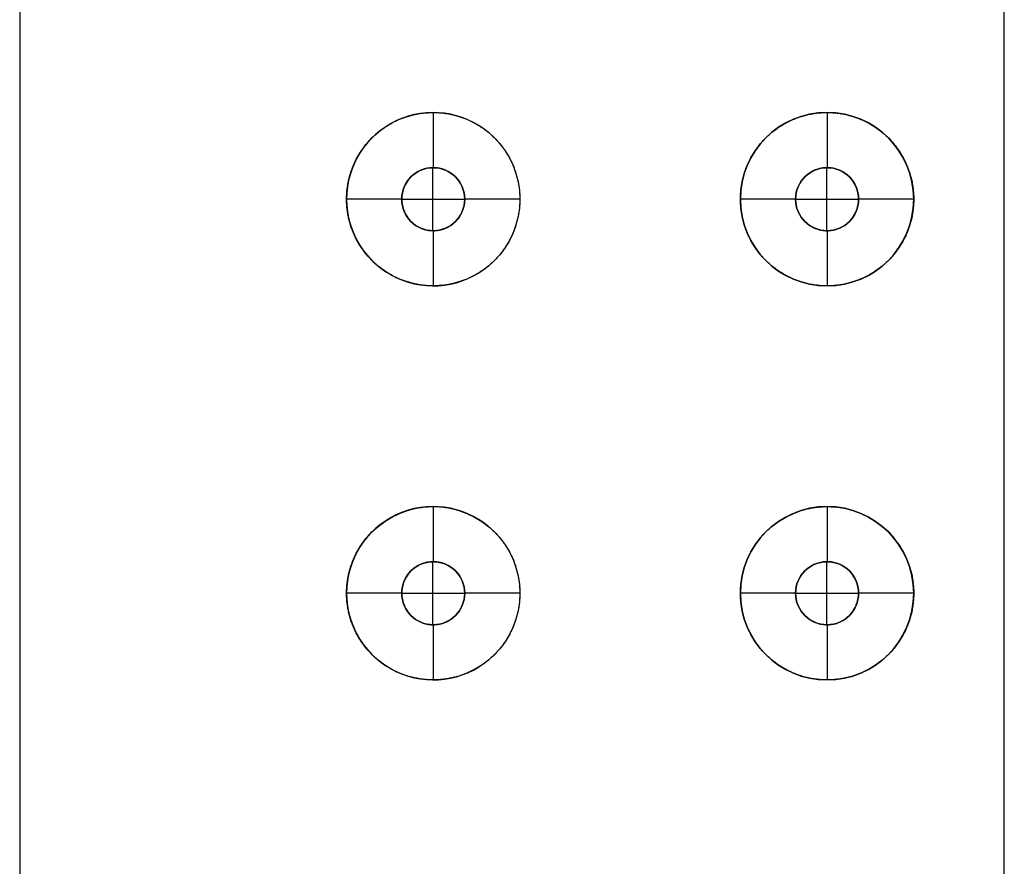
# Model space of a CAD drawing. Header units: centimetres. Extents: x -11 to 25.4, y -15 to 20.7.
# Tile 247 of 256: x 22.9 to 24.2, y 14.1 to 15.2. Entities that reach past the tile are written whole.
import ezdxf

# ---------------------------------------------------------------- set-up
doc = ezdxf.new("R2010")
doc.units = ezdxf.units.CM
doc.layers.add('Default', color=7, linetype='Continuous', true_color=0x000000)

msp = doc.modelspace()

# ---------------------------------------------------------------- linework, layer by layer
at = {"layer": 'Default'}
for p, q in [((24.155, 2.03, 1.0363), (24.155, 20.67, 1.0363)), ((24.155, 2.03, -1.4637), (24.155, 20.67, -1.4637)), ((23.43, 15.06, 0.8046), (23.43, 15.06, 0.9863)), ((23.43, 15.06, 0.9863), (23.43, 14.99, 0.9863)), ((23.93, 15.06, 1.0159), (23.93, 15.06, 1.1363)), ((23.93, 15.06, 1.1363), (23.93, 14.99, 1.1363)), ((23.43, 14.99, 0.8046), (23.43, 14.99, 0.9863)), ((23.93, 14.99, 1.0159), (23.93, 14.99, 1.1363)), ((23.39, 14.95, 0.9863), (23.32, 14.95, 0.9863)), ((23.54, 14.95, 0.9863), (23.47, 14.95, 0.9863)), ((23.89, 14.95, 1.1363), (23.82, 14.95, 1.1363)), ((24.04, 14.95, 1.1363), (23.97, 14.95, 1.1363)), ((23.43, 14.91, 0.9863), (23.43, 14.84, 0.9863)), ((23.43, 14.91, 0.8046), (23.43, 14.91, 0.9863)), ((23.93, 14.91, 1.1363), (23.93, 14.84, 1.1363)), ((23.93, 14.91, 1.0159), (23.93, 14.91, 1.1363)), ((23.43, 14.84, 0.8046), (23.43, 14.84, 0.9863)), ((23.93, 14.84, 1.0159), (23.93, 14.84, 1.1363)), ((23.43, 14.56, 0.8046), (23.43, 14.56, 0.9863)), ((23.43, 14.56, 0.9863), (23.43, 14.49, 0.9863)), ((23.93, 14.56, 1.0159), (23.93, 14.56, 1.1363)), ((23.93, 14.56, 1.1363), (23.93, 14.49, 1.1363)), ((23.43, 14.49, 0.8046), (23.43, 14.49, 0.9863)), ((23.93, 14.49, 1.0159), (23.93, 14.49, 1.1363)), ((23.39, 14.45, 0.9863), (23.32, 14.45, 0.9863)), ((23.54, 14.45, 0.9863), (23.47, 14.45, 0.9863)), ((23.89, 14.45, 1.1363), (23.82, 14.45, 1.1363)), ((24.04, 14.45, 1.1363), (23.97, 14.45, 1.1363)), ((23.43, 14.41, 0.9863), (23.43, 14.34, 0.9863)), ((23.43, 14.41, 0.8046), (23.43, 14.41, 0.9863)), ((23.93, 14.41, 1.1363), (23.93, 14.34, 1.1363)), ((23.93, 14.41, 1.0159), (23.93, 14.41, 1.1363)), ((23.43, 14.34, 0.8046), (23.43, 14.34, 0.9863)), ((23.93, 14.34, 1.0159), (23.93, 14.34, 1.1363))]:
    msp.add_line(p, q, dxfattribs=at)
at = {"layer": 'Default', "extrusion": (0, 0, -1)}
for centre, radius, start, end in [((-23.43, 14.95, -0.9863), 0.11, 0, 180), ((-23.93, 14.95, -1.1363), 0.11, 0, 180), ((-23.43, 14.95, -0.9863), 0.04, 0, 180), ((-23.93, 14.95, -1.1363), 0.04, 0, 180), ((-23.43, 14.95, -0.9863), 0.11, 180, 0), ((-23.43, 14.95, -0.9863), 0.04, 180, 0), ((-23.93, 14.95, -1.1363), 0.11, 180, 0), ((-23.93, 14.95, -1.1363), 0.04, 180, 0), ((-23.43, 14.45, -0.9863), 0.11, 0, 180), ((-23.93, 14.45, -1.1363), 0.11, 0, 180), ((-23.43, 14.45, -0.9863), 0.04, 0, 180), ((-23.93, 14.45, -1.1363), 0.04, 0, 180), ((-23.43, 14.45, -0.9863), 0.11, 180, 0), ((-23.43, 14.45, -0.9863), 0.04, 180, 0), ((-23.93, 14.45, -1.1363), 0.11, 180, 0), ((-23.93, 14.45, -1.1363), 0.04, 180, 0)]:
    msp.add_arc(centre, radius, start, end, dxfattribs=at)
at = {"layer": 'Default'}
for centre, radius, start, end in [((23.43, 14.95, 0.8514), 0.11, 49.9844, 180), ((23.93, 14.95, 1.0634), 0.11, 0, 180), ((23.43, 14.95, 0.8806), 0.04, 0, 180), ((23.93, 14.95, 1.0721), 0.04, 0, 180), ((23.43, 14.95, 0.8514), 0.11, 180, 310.0153), ((23.43, 14.95, 0.8806), 0.04, 180, 0), ((23.93, 14.95, 1.0634), 0.11, 180, 0), ((23.93, 14.95, 1.0721), 0.04, 180, 0), ((23.43, 14.45, 0.8514), 0.11, 49.9844, 180), ((23.93, 14.45, 1.0634), 0.11, 0, 180), ((23.43, 14.45, 0.8806), 0.04, 0, 180), ((23.93, 14.45, 1.0721), 0.04, 0, 180), ((23.43, 14.45, 0.8514), 0.11, 180, 310.0153), ((23.43, 14.45, 0.8806), 0.04, 180, 0), ((23.93, 14.45, 1.0634), 0.11, 180, 0), ((23.93, 14.45, 1.0721), 0.04, 180, 0)]:
    msp.add_arc(centre, radius, start, end, dxfattribs=at)
for points, degree in [([(22.905, 20.67, -0.2137), (22.905, 11.35, -0.2137), (22.905, 2.03, -0.2137)], 2), ([(23.32, 14.95, 0.7165), (23.32, 14.952, 0.7165), (23.3201, 14.9559, 0.7166), (23.3206, 14.9619, 0.717), (23.3214, 14.9679, 0.7178), (23.3225, 14.9738, 0.7188), (23.324, 14.9798, 0.7201), (23.3259, 14.9857, 0.7218), (23.3281, 14.9917, 0.7238), (23.3308, 14.9977, 0.7261), (23.3338, 15.0036, 0.7287), (23.3373, 15.0094, 0.7318), (23.3413, 15.0152, 0.7352), (23.3457, 15.0208, 0.7389), (23.3506, 15.0262, 0.7431), (23.356, 15.0315, 0.7476), (23.3618, 15.0364, 0.7524), (23.3681, 15.041, 0.7575), (23.3748, 15.0453, 0.7629), (23.3819, 15.049, 0.7686), (23.3893, 15.0523, 0.7744), (23.397, 15.0551, 0.7803), (23.4049, 15.0572, 0.7863), (23.413, 15.0588, 0.7923), (23.4211, 15.0597, 0.7982), (23.4293, 15.0601, 0.8041), (23.4374, 15.0599, 0.8098), (23.4454, 15.059, 0.8153), (23.4532, 15.0576, 0.8207), (23.4608, 15.0557, 0.8258), (23.4682, 15.0533, 0.8307), (23.4753, 15.0503, 0.8354), (23.4821, 15.047, 0.8398), (23.4886, 15.0432, 0.8439), (23.4948, 15.039, 0.8477), (23.5005, 15.0345, 0.8513), (23.5059, 15.0297, 0.8546), (23.511, 15.0246, 0.8576), (23.5156, 15.0192, 0.8604), (23.5198, 15.0136, 0.8629), (23.5237, 15.0078, 0.8652), (23.5271, 15.0018, 0.8672), (23.5302, 14.9957, 0.8689), (23.5328, 14.9894, 0.8704), (23.535, 14.983, 0.8717), (23.5368, 14.9765, 0.8727), (23.5382, 14.9699, 0.8736), (23.5393, 14.9633, 0.8741), (23.5399, 14.9567, 0.8745), (23.54, 14.9522, 0.8745), (23.54, 14.95, 0.8745)], 3), ([(23.82, 14.95, 0.9906), (23.82, 14.9524, 0.9906), (23.8202, 14.9572, 0.9906), (23.8209, 14.9643, 0.9908), (23.822, 14.9714, 0.9911), (23.8237, 14.9785, 0.9916), (23.8258, 14.9854, 0.9922), (23.8283, 14.9921, 0.9929), (23.8313, 14.9988, 0.9937), (23.8348, 15.0052, 0.9946), (23.8386, 15.0114, 0.9956), (23.8429, 15.0174, 0.9967), (23.8476, 15.023, 0.9979), (23.8527, 15.0284, 0.9992), (23.8581, 15.0334, 1.0005), (23.8639, 15.038, 1.0019), (23.87, 15.0423, 1.0034), (23.8764, 15.0461, 1.0049), (23.883, 15.0496, 1.0064), (23.8899, 15.0525, 1.0079), (23.8969, 15.055, 1.0094), (23.9041, 15.057, 1.0109), (23.9113, 15.0585, 1.0123), (23.9187, 15.0595, 1.0138), (23.9261, 15.06, 1.0152), (23.9335, 15.06, 1.0165), (23.9409, 15.0595, 1.0178), (23.9483, 15.0586, 1.0191), (23.9555, 15.0571, 1.0203), (23.9626, 15.0551, 1.0214), (23.9696, 15.0527, 1.0225), (23.9764, 15.0498, 1.0235), (23.983, 15.0465, 1.0244), (23.9893, 15.0428, 1.0253), (23.9953, 15.0386, 1.0261), (24.0011, 15.034, 1.0268), (24.0066, 15.0291, 1.0275), (24.0117, 15.0238, 1.0281), (24.0164, 15.0182, 1.0286), (24.0208, 15.0123, 1.0291), (24.0247, 15.0061, 1.0295), (24.0283, 14.9996, 1.0299), (24.0313, 14.993, 1.0302), (24.034, 14.9861, 1.0304), (24.0362, 14.9791, 1.0306), (24.0379, 14.9719, 1.0308), (24.0391, 14.9647, 1.0309), (24.0398, 14.9573, 1.031), (24.04, 14.9525, 1.031), (24.04, 14.95, 1.031)], 3), ([(23.47, 14.95, 0.8319), (23.47, 14.951, 0.8319), (23.4699, 14.9531, 0.8318), (23.4696, 14.9561, 0.8316), (23.469, 14.9591, 0.8312), (23.4682, 14.9621, 0.8307), (23.4671, 14.9651, 0.83), (23.4658, 14.968, 0.8291), (23.4642, 14.9708, 0.8281), (23.4624, 14.9735, 0.8269), (23.4604, 14.9761, 0.8255), (23.458, 14.9786, 0.824), (23.4555, 14.9809, 0.8222), (23.4527, 14.983, 0.8203), (23.4496, 14.9849, 0.8183), (23.4464, 14.9865, 0.8161), (23.443, 14.9879, 0.8137), (23.4394, 14.989, 0.8112), (23.4356, 14.9897, 0.8086), (23.4318, 14.99, 0.8059), (23.428, 14.99, 0.8031), (23.4242, 14.9896, 0.8004), (23.4204, 14.9889, 0.7977), (23.4167, 14.9878, 0.795), (23.4132, 14.9864, 0.7924), (23.41, 14.9847, 0.79), (23.4069, 14.9827, 0.7877), (23.4041, 14.9805, 0.7856), (23.4015, 14.9781, 0.7837), (23.3992, 14.9756, 0.7819), (23.3972, 14.973, 0.7804), (23.3954, 14.9702, 0.7791), (23.394, 14.9674, 0.7779), (23.3927, 14.9646, 0.777), (23.3917, 14.9617, 0.7762), (23.3909, 14.9588, 0.7756), (23.3904, 14.9559, 0.7752), (23.3901, 14.9529, 0.7749), (23.39, 14.951, 0.7749), (23.39, 14.95, 0.7749)], 3), ([(23.4294, 14.91, 0.8042), (23.4294, 14.95, 0.8042), (23.4294, 14.99, 0.8042)], 2), ([(23.97, 14.95, 1.0225), (23.97, 14.9511, 1.0225), (23.9699, 14.9534, 1.0225), (23.9695, 14.9567, 1.0225), (23.9688, 14.96, 1.0223), (23.9678, 14.9633, 1.0222), (23.9665, 14.9664, 1.022), (23.965, 14.9694, 1.0218), (23.9632, 14.9723, 1.0215), (23.9612, 14.9751, 1.0212), (23.959, 14.9776, 1.0208), (23.9566, 14.98, 1.0204), (23.9539, 14.9821, 1.02), (23.9511, 14.984, 1.0196), (23.9481, 14.9857, 1.0191), (23.945, 14.9871, 1.0185), (23.9418, 14.9883, 1.018), (23.9385, 14.9891, 1.0174), (23.9351, 14.9897, 1.0168), (23.9317, 14.99, 1.0162), (23.9283, 14.99, 1.0156), (23.9248, 14.9897, 1.0149), (23.9215, 14.9891, 1.0143), (23.9181, 14.9883, 1.0137), (23.9149, 14.9871, 1.013), (23.9118, 14.9857, 1.0124), (23.9088, 14.984, 1.0118), (23.906, 14.982, 1.0112), (23.9033, 14.9799, 1.0107), (23.9009, 14.9775, 1.0102), (23.8987, 14.9749, 1.0097), (23.8967, 14.9722, 1.0093), (23.8949, 14.9693, 1.0089), (23.8934, 14.9663, 1.0086), (23.8922, 14.9632, 1.0084), (23.8912, 14.96, 1.0081), (23.8905, 14.9567, 1.008), (23.8901, 14.9533, 1.0079), (23.89, 14.9511, 1.0079), (23.89, 14.95, 1.0079)], 3), ([(23.9299, 14.91, 1.0159), (23.9299, 14.95, 1.0159), (23.9299, 14.99, 1.0159)], 2), ([(23.54, 14.95, 0.8745), (23.54, 14.9478, 0.8745), (23.5399, 14.9433, 0.8745), (23.5393, 14.9367, 0.8741), (23.5382, 14.9301, 0.8736), (23.5368, 14.9235, 0.8727), (23.535, 14.917, 0.8717), (23.5328, 14.9106, 0.8704), (23.5302, 14.9044, 0.8689), (23.5271, 14.8982, 0.8672), (23.5237, 14.8922, 0.8652), (23.5199, 14.8864, 0.8629), (23.5156, 14.8808, 0.8604), (23.511, 14.8754, 0.8576), (23.506, 14.8703, 0.8546), (23.5006, 14.8655, 0.8513), (23.4948, 14.861, 0.8477), (23.4886, 14.8568, 0.8439), (23.4822, 14.8531, 0.8398), (23.4754, 14.8497, 0.8354), (23.4682, 14.8468, 0.8308), (23.4609, 14.8443, 0.8259), (23.4532, 14.8424, 0.8207), (23.4454, 14.841, 0.8154), (23.4374, 14.8402, 0.8098), (23.4293, 14.8399, 0.8041), (23.4212, 14.8403, 0.7982), (23.413, 14.8412, 0.7923), (23.405, 14.8428, 0.7863), (23.3971, 14.8449, 0.7803), (23.3893, 14.8477, 0.7744), (23.3819, 14.851, 0.7686), (23.3748, 14.8547, 0.7629), (23.3681, 14.859, 0.7575), (23.3618, 14.8636, 0.7524), (23.356, 14.8685, 0.7476), (23.3506, 14.8738, 0.7431), (23.3457, 14.8792, 0.7389), (23.3413, 14.8849, 0.7352), (23.3373, 14.8906, 0.7318), (23.3338, 14.8965, 0.7287), (23.3308, 14.9024, 0.7261), (23.3281, 14.9083, 0.7237), (23.3259, 14.9143, 0.7218), (23.324, 14.9202, 0.7201), (23.3225, 14.9262, 0.7188), (23.3214, 14.9322, 0.7178), (23.3206, 14.9381, 0.717), (23.3201, 14.9441, 0.7166), (23.32, 14.948, 0.7165), (23.32, 14.95, 0.7165)], 3), ([(23.32, 14.95, 0.9863), (23.32, 14.95, 0.8514), (23.32, 14.95, 0.7165)], 2), ([(23.39, 14.95, 0.7749), (23.39, 14.95, 0.8806), (23.39, 14.95, 0.9863)], 2), ([(23.39, 14.95, 0.7749), (23.39, 14.949, 0.7749), (23.3901, 14.9471, 0.7749), (23.3904, 14.9441, 0.7752), (23.3909, 14.9412, 0.7756), (23.3917, 14.9383, 0.7762), (23.3927, 14.9354, 0.777), (23.394, 14.9326, 0.7779), (23.3954, 14.9298, 0.7791), (23.3972, 14.927, 0.7804), (23.3992, 14.9244, 0.7819), (23.4015, 14.9219, 0.7837), (23.4041, 14.9195, 0.7856), (23.4069, 14.9173, 0.7877), (23.4099, 14.9153, 0.79), (23.4132, 14.9136, 0.7924), (23.4167, 14.9122, 0.795), (23.4204, 14.9111, 0.7977), (23.4242, 14.9104, 0.8004), (23.428, 14.91, 0.8031), (23.4318, 14.91, 0.8059), (23.4356, 14.9103, 0.8086), (23.4393, 14.911, 0.8112), (23.443, 14.9121, 0.8137), (23.4464, 14.9134, 0.816), (23.4496, 14.9151, 0.8183), (23.4527, 14.917, 0.8203), (23.4555, 14.9191, 0.8222), (23.458, 14.9214, 0.824), (23.4604, 14.9239, 0.8255), (23.4624, 14.9265, 0.8269), (23.4642, 14.9292, 0.8281), (23.4658, 14.932, 0.8291), (23.4671, 14.9349, 0.83), (23.4682, 14.9379, 0.8307), (23.469, 14.9409, 0.8312), (23.4696, 14.9439, 0.8316), (23.4699, 14.9469, 0.8318), (23.47, 14.949, 0.8319), (23.47, 14.95, 0.8319)], 3), ([(23.47, 14.95, 0.9863), (23.47, 14.95, 0.9091), (23.47, 14.95, 0.8319)], 2), ([(23.54, 14.95, 0.8745), (23.54, 14.95, 0.9304), (23.54, 14.95, 0.9863)], 2), ([(24.04, 14.95, 1.031), (24.04, 14.9475, 1.031), (24.0398, 14.9427, 1.031), (24.0391, 14.9353, 1.0309), (24.0379, 14.9281, 1.0308), (24.0362, 14.9209, 1.0306), (24.034, 14.9139, 1.0304), (24.0313, 14.907, 1.0302), (24.0283, 14.9004, 1.0299), (24.0247, 14.8939, 1.0295), (24.0208, 14.8877, 1.0291), (24.0164, 14.8818, 1.0286), (24.0117, 14.8762, 1.0281), (24.0066, 14.8709, 1.0275), (24.0011, 14.866, 1.0268), (23.9953, 14.8614, 1.0261), (23.9893, 14.8572, 1.0253), (23.983, 14.8535, 1.0244), (23.9764, 14.8502, 1.0235), (23.9696, 14.8473, 1.0225), (23.9626, 14.8449, 1.0214), (23.9555, 14.8429, 1.0203), (23.9483, 14.8414, 1.0191), (23.9409, 14.8405, 1.0178), (23.9335, 14.84, 1.0165), (23.9261, 14.84, 1.0152), (23.9187, 14.8405, 1.0138), (23.9113, 14.8415, 1.0123), (23.9041, 14.843, 1.0109), (23.8969, 14.845, 1.0094), (23.8899, 14.8475, 1.0079), (23.883, 14.8504, 1.0064), (23.8764, 14.8539, 1.0049), (23.87, 14.8577, 1.0034), (23.8639, 14.862, 1.0019), (23.8581, 14.8666, 1.0005), (23.8527, 14.8716, 0.9992), (23.8476, 14.877, 0.9979), (23.8429, 14.8827, 0.9967), (23.8386, 14.8886, 0.9956), (23.8348, 14.8948, 0.9946), (23.8313, 14.9012, 0.9937), (23.8283, 14.9079, 0.9929), (23.8258, 14.9146, 0.9922), (23.8237, 14.9215, 0.9916), (23.822, 14.9286, 0.9911), (23.8209, 14.9357, 0.9908), (23.8202, 14.9428, 0.9906), (23.82, 14.9476, 0.9906), (23.82, 14.95, 0.9906)], 3), ([(23.82, 14.95, 1.1363), (23.82, 14.95, 1.0634), (23.82, 14.95, 0.9906)], 2), ([(23.89, 14.95, 1.0079), (23.89, 14.95, 1.0721), (23.89, 14.95, 1.1363)], 2), ([(23.89, 14.95, 1.0079), (23.89, 14.9489, 1.0079), (23.8901, 14.9467, 1.0079), (23.8905, 14.9433, 1.008), (23.8912, 14.94, 1.0081), (23.8922, 14.9368, 1.0084), (23.8934, 14.9337, 1.0086), (23.8949, 14.9307, 1.0089), (23.8967, 14.9278, 1.0093), (23.8987, 14.925, 1.0097), (23.9009, 14.9225, 1.0102), (23.9033, 14.9201, 1.0107), (23.906, 14.918, 1.0112), (23.9088, 14.916, 1.0118), (23.9118, 14.9143, 1.0124), (23.9149, 14.9129, 1.013), (23.9181, 14.9117, 1.0137), (23.9215, 14.9109, 1.0143), (23.9248, 14.9103, 1.0149), (23.9283, 14.91, 1.0156), (23.9317, 14.91, 1.0162), (23.9351, 14.9103, 1.0168), (23.9385, 14.9109, 1.0174), (23.9418, 14.9117, 1.018), (23.945, 14.9129, 1.0185), (23.9481, 14.9143, 1.0191), (23.9511, 14.916, 1.0196), (23.9539, 14.9179, 1.02), (23.9566, 14.92, 1.0204), (23.959, 14.9224, 1.0208), (23.9612, 14.9249, 1.0212), (23.9632, 14.9277, 1.0215), (23.965, 14.9306, 1.0218), (23.9665, 14.9336, 1.022), (23.9678, 14.9367, 1.0222), (23.9688, 14.94, 1.0223), (23.9695, 14.9433, 1.0225), (23.9699, 14.9466, 1.0225), (23.97, 14.9489, 1.0225), (23.97, 14.95, 1.0225)], 3), ([(23.97, 14.95, 1.1363), (23.97, 14.95, 1.0794), (23.97, 14.95, 1.0225)], 2), ([(24.04, 14.95, 1.031), (24.04, 14.95, 1.0836), (24.04, 14.95, 1.1363)], 2), ([(23.32, 14.45, 0.7165), (23.32, 14.452, 0.7165), (23.3201, 14.4559, 0.7166), (23.3206, 14.4619, 0.717), (23.3214, 14.4679, 0.7178), (23.3225, 14.4738, 0.7188), (23.324, 14.4798, 0.7201), (23.3259, 14.4857, 0.7218), (23.3281, 14.4917, 0.7238), (23.3308, 14.4977, 0.7261), (23.3338, 14.5036, 0.7287), (23.3373, 14.5094, 0.7318), (23.3413, 14.5152, 0.7352), (23.3457, 14.5208, 0.7389), (23.3506, 14.5262, 0.7431), (23.356, 14.5315, 0.7476), (23.3618, 14.5364, 0.7524), (23.3681, 14.541, 0.7575), (23.3748, 14.5453, 0.7629), (23.3819, 14.549, 0.7686), (23.3893, 14.5523, 0.7744), (23.397, 14.5551, 0.7803), (23.4049, 14.5572, 0.7863), (23.413, 14.5588, 0.7923), (23.4211, 14.5597, 0.7982), (23.4293, 14.5601, 0.8041), (23.4374, 14.5599, 0.8098), (23.4454, 14.559, 0.8153), (23.4532, 14.5576, 0.8207), (23.4608, 14.5557, 0.8258), (23.4682, 14.5533, 0.8307), (23.4753, 14.5503, 0.8354), (23.4821, 14.547, 0.8398), (23.4886, 14.5432, 0.8439), (23.4948, 14.539, 0.8477), (23.5005, 14.5345, 0.8513), (23.5059, 14.5297, 0.8546), (23.511, 14.5246, 0.8576), (23.5156, 14.5192, 0.8604), (23.5198, 14.5136, 0.8629), (23.5237, 14.5078, 0.8652), (23.5271, 14.5018, 0.8672), (23.5302, 14.4957, 0.8689), (23.5328, 14.4894, 0.8704), (23.535, 14.483, 0.8717), (23.5368, 14.4765, 0.8727), (23.5382, 14.4699, 0.8736), (23.5393, 14.4633, 0.8741), (23.5399, 14.4567, 0.8745), (23.54, 14.4522, 0.8745), (23.54, 14.45, 0.8745)], 3), ([(23.82, 14.45, 0.9906), (23.82, 14.4524, 0.9906), (23.8202, 14.4572, 0.9906), (23.8209, 14.4643, 0.9908), (23.822, 14.4714, 0.9911), (23.8237, 14.4785, 0.9916), (23.8258, 14.4854, 0.9922), (23.8283, 14.4921, 0.9929), (23.8313, 14.4988, 0.9937), (23.8348, 14.5052, 0.9946), (23.8386, 14.5114, 0.9956), (23.8429, 14.5174, 0.9967), (23.8476, 14.523, 0.9979), (23.8527, 14.5284, 0.9992), (23.8581, 14.5334, 1.0005), (23.8639, 14.538, 1.0019), (23.87, 14.5423, 1.0034), (23.8764, 14.5461, 1.0049), (23.883, 14.5496, 1.0064), (23.8899, 14.5525, 1.0079), (23.8969, 14.555, 1.0094), (23.9041, 14.557, 1.0109), (23.9113, 14.5585, 1.0123), (23.9187, 14.5595, 1.0138), (23.9261, 14.56, 1.0152), (23.9335, 14.56, 1.0165), (23.9409, 14.5595, 1.0178), (23.9483, 14.5586, 1.0191), (23.9555, 14.5571, 1.0203), (23.9626, 14.5551, 1.0214), (23.9696, 14.5527, 1.0225), (23.9764, 14.5498, 1.0235), (23.983, 14.5465, 1.0244), (23.9893, 14.5428, 1.0253), (23.9953, 14.5386, 1.0261), (24.0011, 14.534, 1.0268), (24.0066, 14.5291, 1.0275), (24.0117, 14.5238, 1.0281), (24.0164, 14.5182, 1.0286), (24.0208, 14.5123, 1.0291), (24.0247, 14.5061, 1.0295), (24.0283, 14.4996, 1.0299), (24.0313, 14.493, 1.0302), (24.034, 14.4861, 1.0304), (24.0362, 14.4791, 1.0306), (24.0379, 14.4719, 1.0308), (24.0391, 14.4647, 1.0309), (24.0398, 14.4573, 1.031), (24.04, 14.4525, 1.031), (24.04, 14.45, 1.031)], 3), ([(23.47, 14.45, 0.8319), (23.47, 14.451, 0.8319), (23.4699, 14.4531, 0.8318), (23.4696, 14.4561, 0.8316), (23.469, 14.4591, 0.8312), (23.4682, 14.4621, 0.8307), (23.4671, 14.4651, 0.83), (23.4658, 14.468, 0.8291), (23.4642, 14.4708, 0.8281), (23.4624, 14.4735, 0.8269), (23.4604, 14.4761, 0.8255), (23.458, 14.4786, 0.824), (23.4555, 14.4809, 0.8222), (23.4527, 14.483, 0.8203), (23.4496, 14.4849, 0.8183), (23.4464, 14.4865, 0.8161), (23.443, 14.4879, 0.8137), (23.4394, 14.489, 0.8112), (23.4356, 14.4897, 0.8086), (23.4318, 14.49, 0.8059), (23.428, 14.49, 0.8031), (23.4242, 14.4896, 0.8004), (23.4204, 14.4889, 0.7977), (23.4167, 14.4878, 0.795), (23.4132, 14.4864, 0.7924), (23.41, 14.4847, 0.79), (23.4069, 14.4827, 0.7877), (23.4041, 14.4805, 0.7856), (23.4015, 14.4781, 0.7837), (23.3992, 14.4756, 0.7819), (23.3972, 14.473, 0.7804), (23.3954, 14.4702, 0.7791), (23.394, 14.4674, 0.7779), (23.3927, 14.4646, 0.777), (23.3917, 14.4617, 0.7762), (23.3909, 14.4588, 0.7756), (23.3904, 14.4559, 0.7752), (23.3901, 14.4529, 0.7749), (23.39, 14.451, 0.7749), (23.39, 14.45, 0.7749)], 3), ([(23.4294, 14.41, 0.8042), (23.4294, 14.45, 0.8042), (23.4294, 14.49, 0.8042)], 2), ([(23.97, 14.45, 1.0225), (23.97, 14.4511, 1.0225), (23.9699, 14.4534, 1.0225), (23.9695, 14.4567, 1.0225), (23.9688, 14.46, 1.0223), (23.9678, 14.4633, 1.0222), (23.9665, 14.4664, 1.022), (23.965, 14.4694, 1.0218), (23.9632, 14.4723, 1.0215), (23.9612, 14.4751, 1.0212), (23.959, 14.4776, 1.0208), (23.9566, 14.48, 1.0204), (23.9539, 14.4821, 1.02), (23.9511, 14.484, 1.0196), (23.9481, 14.4857, 1.0191), (23.945, 14.4871, 1.0185), (23.9418, 14.4883, 1.018), (23.9385, 14.4891, 1.0174), (23.9351, 14.4897, 1.0168), (23.9317, 14.49, 1.0162), (23.9283, 14.49, 1.0156), (23.9248, 14.4897, 1.0149), (23.9215, 14.4891, 1.0143), (23.9181, 14.4883, 1.0137), (23.9149, 14.4871, 1.013), (23.9118, 14.4857, 1.0124), (23.9088, 14.484, 1.0118), (23.906, 14.482, 1.0112), (23.9033, 14.4799, 1.0107), (23.9009, 14.4775, 1.0102), (23.8987, 14.4749, 1.0097), (23.8967, 14.4722, 1.0093), (23.8949, 14.4693, 1.0089), (23.8934, 14.4663, 1.0086), (23.8922, 14.4632, 1.0084), (23.8912, 14.46, 1.0081), (23.8905, 14.4567, 1.008), (23.8901, 14.4533, 1.0079), (23.89, 14.4511, 1.0079), (23.89, 14.45, 1.0079)], 3), ([(23.9299, 14.41, 1.0159), (23.9299, 14.45, 1.0159), (23.9299, 14.49, 1.0159)], 2), ([(23.54, 14.45, 0.8745), (23.54, 14.4478, 0.8745), (23.5399, 14.4433, 0.8745), (23.5393, 14.4367, 0.8741), (23.5382, 14.4301, 0.8736), (23.5368, 14.4235, 0.8727), (23.535, 14.417, 0.8717), (23.5328, 14.4106, 0.8704), (23.5302, 14.4044, 0.8689), (23.5271, 14.3982, 0.8672), (23.5237, 14.3922, 0.8652), (23.5199, 14.3864, 0.8629), (23.5156, 14.3808, 0.8604), (23.511, 14.3754, 0.8576), (23.506, 14.3703, 0.8546), (23.5006, 14.3655, 0.8513), (23.4948, 14.361, 0.8477), (23.4886, 14.3568, 0.8439), (23.4822, 14.3531, 0.8398), (23.4754, 14.3497, 0.8354), (23.4682, 14.3468, 0.8308), (23.4609, 14.3443, 0.8259), (23.4532, 14.3424, 0.8207), (23.4454, 14.341, 0.8154), (23.4374, 14.3402, 0.8098), (23.4293, 14.3399, 0.8041), (23.4212, 14.3403, 0.7982), (23.413, 14.3412, 0.7923), (23.405, 14.3428, 0.7863), (23.3971, 14.3449, 0.7803), (23.3893, 14.3477, 0.7744), (23.3819, 14.351, 0.7686), (23.3748, 14.3547, 0.7629), (23.3681, 14.359, 0.7575), (23.3618, 14.3636, 0.7524), (23.356, 14.3685, 0.7476), (23.3506, 14.3738, 0.7431), (23.3457, 14.3792, 0.7389), (23.3413, 14.3849, 0.7352), (23.3373, 14.3906, 0.7318), (23.3338, 14.3965, 0.7287), (23.3308, 14.4024, 0.7261), (23.3281, 14.4083, 0.7237), (23.3259, 14.4143, 0.7218), (23.324, 14.4202, 0.7201), (23.3225, 14.4262, 0.7188), (23.3214, 14.4322, 0.7178), (23.3206, 14.4381, 0.717), (23.3201, 14.4441, 0.7166), (23.32, 14.448, 0.7165), (23.32, 14.45, 0.7165)], 3), ([(23.32, 14.45, 0.9863), (23.32, 14.45, 0.8514), (23.32, 14.45, 0.7165)], 2), ([(23.39, 14.45, 0.7749), (23.39, 14.45, 0.8806), (23.39, 14.45, 0.9863)], 2), ([(23.39, 14.45, 0.7749), (23.39, 14.449, 0.7749), (23.3901, 14.4471, 0.7749), (23.3904, 14.4441, 0.7752), (23.3909, 14.4412, 0.7756), (23.3917, 14.4383, 0.7762), (23.3927, 14.4354, 0.777), (23.394, 14.4326, 0.7779), (23.3954, 14.4298, 0.7791), (23.3972, 14.427, 0.7804), (23.3992, 14.4244, 0.7819), (23.4015, 14.4219, 0.7837), (23.4041, 14.4195, 0.7856), (23.4069, 14.4173, 0.7877), (23.4099, 14.4153, 0.79), (23.4132, 14.4136, 0.7924), (23.4167, 14.4122, 0.795), (23.4204, 14.4111, 0.7977), (23.4242, 14.4104, 0.8004), (23.428, 14.41, 0.8031), (23.4318, 14.41, 0.8059), (23.4356, 14.4103, 0.8086), (23.4393, 14.411, 0.8112), (23.443, 14.4121, 0.8137), (23.4464, 14.4134, 0.816), (23.4496, 14.4151, 0.8183), (23.4527, 14.417, 0.8203), (23.4555, 14.4191, 0.8222), (23.458, 14.4214, 0.824), (23.4604, 14.4239, 0.8255), (23.4624, 14.4265, 0.8269), (23.4642, 14.4292, 0.8281), (23.4658, 14.432, 0.8291), (23.4671, 14.4349, 0.83), (23.4682, 14.4379, 0.8307), (23.469, 14.4409, 0.8312), (23.4696, 14.4439, 0.8316), (23.4699, 14.4469, 0.8318), (23.47, 14.449, 0.8319), (23.47, 14.45, 0.8319)], 3), ([(23.47, 14.45, 0.9863), (23.47, 14.45, 0.9091), (23.47, 14.45, 0.8319)], 2), ([(23.54, 14.45, 0.8745), (23.54, 14.45, 0.9304), (23.54, 14.45, 0.9863)], 2), ([(24.04, 14.45, 1.031), (24.04, 14.4475, 1.031), (24.0398, 14.4427, 1.031), (24.0391, 14.4353, 1.0309), (24.0379, 14.4281, 1.0308), (24.0362, 14.4209, 1.0306), (24.034, 14.4139, 1.0304), (24.0313, 14.407, 1.0302), (24.0283, 14.4004, 1.0299), (24.0247, 14.3939, 1.0295), (24.0208, 14.3877, 1.0291), (24.0164, 14.3818, 1.0286), (24.0117, 14.3762, 1.0281), (24.0066, 14.3709, 1.0275), (24.0011, 14.366, 1.0268), (23.9953, 14.3614, 1.0261), (23.9893, 14.3572, 1.0253), (23.983, 14.3535, 1.0244), (23.9764, 14.3502, 1.0235), (23.9696, 14.3473, 1.0225), (23.9626, 14.3449, 1.0214), (23.9555, 14.3429, 1.0203), (23.9483, 14.3414, 1.0191), (23.9409, 14.3405, 1.0178), (23.9335, 14.34, 1.0165), (23.9261, 14.34, 1.0152), (23.9187, 14.3405, 1.0138), (23.9113, 14.3415, 1.0123), (23.9041, 14.343, 1.0109), (23.8969, 14.345, 1.0094), (23.8899, 14.3475, 1.0079), (23.883, 14.3504, 1.0064), (23.8764, 14.3539, 1.0049), (23.87, 14.3577, 1.0034), (23.8639, 14.362, 1.0019), (23.8581, 14.3666, 1.0005), (23.8527, 14.3716, 0.9992), (23.8476, 14.377, 0.9979), (23.8429, 14.3827, 0.9967), (23.8386, 14.3886, 0.9956), (23.8348, 14.3948, 0.9946), (23.8313, 14.4012, 0.9937), (23.8283, 14.4079, 0.9929), (23.8258, 14.4146, 0.9922), (23.8237, 14.4215, 0.9916), (23.822, 14.4286, 0.9911), (23.8209, 14.4357, 0.9908), (23.8202, 14.4428, 0.9906), (23.82, 14.4476, 0.9906), (23.82, 14.45, 0.9906)], 3), ([(23.82, 14.45, 1.1363), (23.82, 14.45, 1.0634), (23.82, 14.45, 0.9906)], 2), ([(23.89, 14.45, 1.0079), (23.89, 14.45, 1.0721), (23.89, 14.45, 1.1363)], 2), ([(23.89, 14.45, 1.0079), (23.89, 14.4489, 1.0079), (23.8901, 14.4467, 1.0079), (23.8905, 14.4433, 1.008), (23.8912, 14.44, 1.0081), (23.8922, 14.4368, 1.0084), (23.8934, 14.4337, 1.0086), (23.8949, 14.4307, 1.0089), (23.8967, 14.4278, 1.0093), (23.8987, 14.425, 1.0097), (23.9009, 14.4225, 1.0102), (23.9033, 14.4201, 1.0107), (23.906, 14.418, 1.0112), (23.9088, 14.416, 1.0118), (23.9118, 14.4143, 1.0124), (23.9149, 14.4129, 1.013), (23.9181, 14.4117, 1.0137), (23.9215, 14.4109, 1.0143), (23.9248, 14.4103, 1.0149), (23.9283, 14.41, 1.0156), (23.9317, 14.41, 1.0162), (23.9351, 14.4103, 1.0168), (23.9385, 14.4109, 1.0174), (23.9418, 14.4117, 1.018), (23.945, 14.4129, 1.0185), (23.9481, 14.4143, 1.0191), (23.9511, 14.416, 1.0196), (23.9539, 14.4179, 1.02), (23.9566, 14.42, 1.0204), (23.959, 14.4224, 1.0208), (23.9612, 14.4249, 1.0212), (23.9632, 14.4277, 1.0215), (23.965, 14.4306, 1.0218), (23.9665, 14.4336, 1.022), (23.9678, 14.4367, 1.0222), (23.9688, 14.44, 1.0223), (23.9695, 14.4433, 1.0225), (23.9699, 14.4466, 1.0225), (23.97, 14.4489, 1.0225), (23.97, 14.45, 1.0225)], 3), ([(23.97, 14.45, 1.1363), (23.97, 14.45, 1.0794), (23.97, 14.45, 1.0225)], 2), ([(24.04, 14.45, 1.031), (24.04, 14.45, 1.0836), (24.04, 14.45, 1.1363)], 2)]:
    msp.add_open_spline(points, degree=degree, dxfattribs=at)
for points, weights in [([(23.89, 14.95, 1.0079), (23.9298, 14.95, 1.0165), (23.97, 14.95, 1.0225)], [0.999661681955, 0.9991325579, 0.999661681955]), ([(23.39, 14.95, 0.7749), (23.4289, 14.95, 0.805), (23.47, 14.95, 0.8319)], [0.999642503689, 0.998870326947, 0.999642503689]), ([(23.89, 14.45, 1.0079), (23.9298, 14.45, 1.0165), (23.97, 14.45, 1.0225)], [0.999661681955, 0.9991325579, 0.999661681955]), ([(23.39, 14.45, 0.7749), (23.4289, 14.45, 0.805), (23.47, 14.45, 0.8319)], [0.999642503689, 0.998870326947, 0.999642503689])]:
    msp.add_rational_spline(points, weights, degree=2, dxfattribs=at)

doc.saveas('drawing.dxf')
